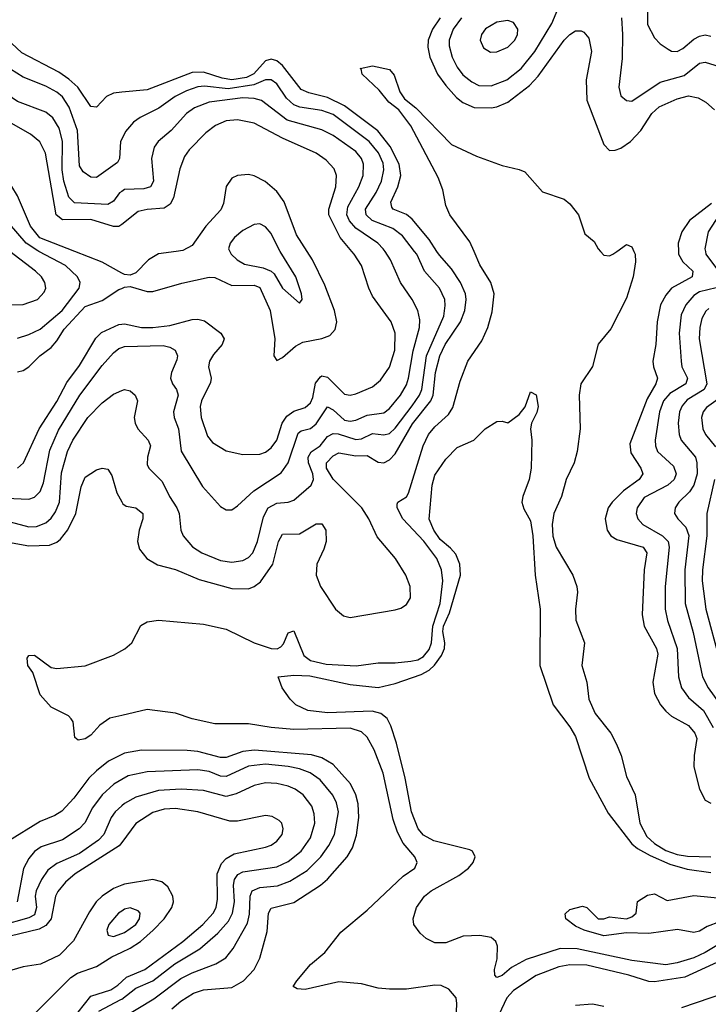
# Model space of a CAD drawing. Header units: inches. Extents: x 1305375 to 1407406, y 744550 to 841633.
# Tile 165 of 256: x 1319638 to 1322081, y 817327 to 820823. Entities that reach past the tile are written whole.
import ezdxf

# ---------------------------------------------------------------- set-up
doc = ezdxf.new("R2010")
doc.units = ezdxf.units.IN
doc.header["$MEASUREMENT"] = 0
for name, color, linetype in [('B3811', 7, 'Continuous'), ('B3812', 7, 'Continuous'), ('B3821', 7, 'Continuous'), ('B3822', 7, 'Continuous')]:
    doc.layers.add(name, color=color, linetype=linetype)

msp = doc.modelspace()

# ---------------------------------------------------------------- linework, layer by layer
at = {"layer": 'B3811', "color": 5}
for points, elevation in [([(1319286.1, 820000), (1319290, 819999.6), (1319330, 819978.9), (1319370, 819969.2), (1319430, 819983.9), (1319457.5, 819977.5), (1319501.8, 819941.8), (1319526.3, 819886.3), (1319550, 819853.1), (1319590, 819818), (1319610, 819810.8), (1319650, 819811.4), (1319700.4, 819830), (1319724.6, 819855.4), (1319730.6, 819870), (1319727.5, 819890), (1319715, 819910), (1319694.1, 819930), (1319602.6, 820000)], 1460), ([(1319630, 819692.3), (1319670, 819704.6), (1319710, 819724.3), (1319788, 819790), (1319849.3, 819870), (1319852.7, 819890), (1319842.4, 819910), (1319799.9, 819950), (1319705.2, 820000)], 1440), ([(1320000, 819923.3), (1319930, 819962.2), (1319833.2, 820000)], 1420), ([(1319630, 819573.1), (1319650, 819577.1), (1319670, 819590.1), (1319709.3, 819630), (1319750, 819659.1), (1319770, 819682.4), (1319795.3, 819724.7), (1319870, 819805.1), (1319930, 819825.8), (1319990, 819864.5), (1320000, 819868.6)], 1420), ([(1319630, 819231.1), (1319651.1, 819248.9), (1319707.2, 819370), (1319770, 819467.8), (1319805.4, 819534.6), (1319850, 819595.4), (1319907.5, 819692.5), (1319928.1, 819711.9), (1319990, 819740.4), (1320000, 819741.7)], 1380), ([(1319590, 819124), (1319670, 819120.7), (1319690, 819127.5), (1319710, 819147.5), (1319722, 819178), (1319745.2, 819294.8), (1319775, 819365), (1319850.7, 819490), (1319930, 819595.5), (1319970, 819640.1), (1319990, 819655), (1320000, 819658.8)], 1360), ([(1319550, 819054.2), (1319670, 819022.4), (1319696.9, 819023.1), (1319730, 819035.8), (1319750, 819053.1), (1319764.8, 819075.2), (1319779, 819110), (1319785.8, 819214.2), (1319807.6, 819290), (1319825.8, 819330), (1319879.7, 819410), (1319930, 819462.7), (1319970, 819493.8), (1320000, 819506.1)], 1340), ([(1319538, 818978), (1319670, 818954.9), (1319743.2, 818956.8), (1319770, 818967.9), (1319782.1, 818977.9), (1319808.5, 819011.5), (1319837, 819070), (1319855.5, 819164.5), (1319870, 819198), (1319910, 819224.2), (1319930, 819230.4), (1319950, 819226.4), (1319964.7, 819204.7), (1319982.8, 819142.8), (1320000, 819110.7)], 1320), ([(1320000, 818352.3), (1319957.6, 818342.4), (1319921.6, 818318.4), (1319890, 818282.2), (1319870, 818269.2), (1319844.9, 818264.9), (1319833.8, 818273.8), (1319827.1, 818330), (1319819.8, 818339.8), (1319810.5, 818350.5), (1319750, 818381.4), (1319710, 818425), (1319684.4, 818504.4), (1319666.6, 818530), (1319664.1, 818555.9), (1319670, 818564.7), (1319690, 818566.8), (1319750, 818522.8), (1319770, 818518.8), (1319870, 818528.9), (1319970, 818566.5), (1320000, 818582.8)], 1280), ([(1320000, 818213.6), (1319952.8, 818190), (1319910, 818155.9), (1319882.7, 818130), (1319830, 818058.5), (1319787.4, 818012.6), (1319762.9, 817997.1), (1319710, 817975.4), (1319595.1, 817904.9)], 1320), ([(1320000, 818125), (1319971.2, 818108.8), (1319930.6, 818070), (1319895.9, 818024.1), (1319869, 817971), (1319848.2, 817950), (1319790, 817910.8), (1319714.5, 817885.5), (1319690, 817868.7), (1319670, 817844.5), (1319650.7, 817809.3), (1319629, 817690)], 1340), ([(1320000, 818031.1), (1319976.8, 818010), (1319962.1, 817990), (1319935.7, 817930), (1319916.9, 817910), (1319850, 817862.6), (1319770, 817826.9), (1319737.4, 817802.6), (1319714.6, 817770), (1319696.4, 817730), (1319692.1, 817710), (1319697, 817670), (1319690, 817644.6), (1319670, 817633.2), (1319570, 817605.1)], 1360), ([(1320000, 817901.7), (1319990.7, 817889.3), (1319834, 817790), (1319799.8, 817760.2), (1319772.7, 817727.3), (1319765.3, 817710), (1319748.9, 817630), (1319730, 817606.1), (1319706.9, 817593.1), (1319570, 817560.7)], 1380), ([(1320000, 817749.7), (1319970, 817738), (1319930, 817710.8), (1319909.6, 817690), (1319885.4, 817654.6), (1319828.6, 817551.4), (1319779.1, 817500.9), (1319711.3, 817468.7), (1319650, 817459.2), (1319590, 817441.8)], 1420), ([(1320000, 817657.8), (1319987.8, 817650), (1319954.5, 817610), (1319946.6, 817590), (1319951.5, 817571.5), (1319970, 817567.8), (1320000, 817578.5)], 1440), ([(1319667.6, 817270), (1319818.6, 817421.4), (1319842.7, 817437.3), (1319910, 817461.1), (1319964.4, 817495.6), (1320000, 817511.7)], 1420), ([(1319823.1, 817270), (1319890, 817355.8), (1319961.6, 817378.4), (1319985.9, 817394.1), (1320000, 817407.4)], 1380), ([(1319918, 817302), (1319996.9, 817343.1), (1320000, 817345.4)], 1360)]:
    msp.add_lwpolyline(points, dxfattribs=dict(at, elevation=elevation))
at = {"layer": 'B3812', "color": 5}
for points, elevation in [([(1319833.2, 820000), (1319708.7, 820048.7), (1319675.9, 820090), (1319630, 820197.4), (1319610, 820230.6), (1319590, 820251.2), (1319441.1, 820361.1), (1319270, 820448.6), (1319170, 820457.5), (1319150, 820465.8), (1319045.9, 820545.9), (1319038.6, 820558.6), (1319022.8, 820630), (1319022.6, 820730), (1319008.4, 820768.4), (1318989.9, 820789.9), (1318964.5, 820804.5), (1318950, 820807.7), (1318910, 820796.1), (1318890, 820796), (1318870, 820821.9), (1318834.8, 820890)], 1420), ([(1320000, 820399.3), (1319995.4, 820390), (1319992.2, 820330), (1319984.5, 820315.5), (1319910, 820263.2), (1319890, 820263.4), (1319863, 820283), (1319850, 820304), (1319843.3, 820430), (1319813, 820513), (1319790, 820548.8), (1319770, 820565.5), (1319730, 820587.4), (1319650, 820618.9), (1319536.2, 820690), (1319510, 820699), (1319450, 820709.3), (1319416.8, 820730), (1319331.6, 820811.6), (1319250, 820875.7)], 1340), ([(1320000, 820565.6), (1319970, 820562.8), (1319945.5, 820550), (1319910, 820512.8), (1319890, 820514.8), (1319843.5, 820583.5), (1319812.5, 820612.5), (1319776.4, 820636.4), (1319645.7, 820705.7), (1319554.8, 820790), (1319483.8, 820863.8)], 1320), ([(1319705.2, 820000), (1319701.8, 820001.8), (1319661.2, 820030), (1319572.4, 820132.4), (1319530, 820172.3), (1319455, 820255), (1319417.5, 820290), (1319367.3, 820327.3), (1319250, 820392.4), (1319210, 820405.4), (1319150, 820415.1), (1319030, 820482), (1318970, 820494.7), (1318963.3, 820510), (1318978.3, 820590), (1318964.6, 820664.6), (1318954.5, 820694.5), (1318946.4, 820706.4), (1318930, 820717.4), (1318870, 820713.3), (1318850, 820724), (1318828.7, 820788.7), (1318810, 820829.3)], 1440), ([(1320000, 820096), (1319990, 820088.2), (1319970, 820088.5), (1319890, 820113.7), (1319790, 820112.6), (1319767.4, 820130), (1319729.3, 820349.3), (1319709.6, 820389.6), (1319676.4, 820416.4), (1319530, 820498.9), (1319350, 820564.1), (1319250, 820564.4), (1319228.8, 820568.8), (1319210, 820580.7), (1319156.4, 820670), (1319155.3, 820690), (1319170.7, 820750), (1319164.3, 820790), (1319139.2, 820830)], 1380), ([(1320000, 820213.3), (1319992.2, 820207.8), (1319970, 820178.8), (1319950, 820166.6), (1319832.5, 820172.5), (1319812.4, 820192.4), (1319794.6, 820250), (1319788.7, 820290), (1319790, 820391.5), (1319777.8, 820437.8), (1319754.9, 820474.9), (1319730, 820494.7), (1319630, 820532.8), (1319570, 820573.7), (1319530, 820592.8), (1319473.4, 820613.4), (1319390, 820634.3), (1319320.5, 820640.5), (1319292, 820652), (1319270, 820685.1), (1319247.3, 820770), (1319229.2, 820810), (1319199.4, 820850)], 1360)]:
    msp.add_lwpolyline(points, dxfattribs=dict(at, elevation=elevation))
at = {"layer": 'B3821', "color": 5}
for points, elevation in [([(1320000, 819110.7), (1320003.7, 819103.7), (1320015.3, 819095.3), (1320050, 819089.2), (1320074.7, 819070), (1320075, 819050), (1320062, 819010), (1320055.7, 818970), (1320063.3, 818943.3), (1320089.2, 818910), (1320126.9, 818886.9), (1320190, 818870.1), (1320274.9, 818834.9), (1320390, 818802.8), (1320450, 818802.4), (1320470, 818810.1), (1320492.6, 818827.4), (1320536, 818890), (1320556.2, 818970), (1320570, 818996.3), (1320630, 818997.7), (1320690, 819032.4), (1320710, 819033.2), (1320723.7, 819010), (1320724.5, 818970), (1320716.9, 818943.1), (1320692, 818890), (1320689, 818850), (1320704.8, 818810), (1320757.8, 818730), (1320786.2, 818706.2), (1320810, 818700.1), (1320970, 818727.9), (1320990, 818733.9), (1321010, 818746.7), (1321024.1, 818770), (1321022.6, 818810), (1321008, 818850), (1320970.9, 818910), (1320906.4, 818986.4), (1320876.9, 819050), (1320852.1, 819090), (1320750, 819191.2), (1320726.7, 819230), (1320726, 819250), (1320750, 819274.7), (1320770, 819285.1), (1320830, 819274), (1320870, 819274.9), (1320910, 819252), (1320930, 819249.7), (1320950, 819260.3), (1320970, 819281.5), (1321031.9, 819388.1), (1321096.3, 819470), (1321104.2, 819490), (1321112.6, 819570), (1321127.9, 819630), (1321147.8, 819670), (1321201.4, 819750), (1321216.7, 819790), (1321221.4, 819830), (1321218.9, 819850), (1321201.5, 819890), (1321170, 819937.8), (1321126.9, 819986.9), (1321118.2, 820000)], 1320), ([(1320000, 819868.6), (1320010, 819872.7), (1320030, 819875.4), (1320090, 819857.6), (1320110, 819857.4), (1320212.9, 819887.1), (1320310, 819908.9), (1320330, 819907.3), (1320390, 819879.4), (1320470, 819880.7), (1320490, 819872.6), (1320526.1, 819790), (1320543.5, 819690), (1320539.5, 819630), (1320550, 819613), (1320570, 819624), (1320616.3, 819663.7), (1320642.2, 819677.8), (1320710, 819690.5), (1320738.4, 819701.6), (1320757, 819723), (1320762.9, 819750), (1320754.5, 819790), (1320720.3, 819880.3), (1320676.5, 819970), (1320657.3, 820000)], 1420), ([(1320192.3, 820000), (1320130, 819992.1), (1320094.3, 819970), (1320050, 819924.5), (1320030, 819915.7), (1320010, 819917.8), (1320000, 819923.3)], 1420), ([(1320000, 819741.7), (1320010, 819742.9), (1320070, 819730.1), (1320110, 819730.3), (1320170, 819737.7), (1320250, 819758.7), (1320270, 819759.9), (1320293.6, 819753.6), (1320351.3, 819710), (1320363.2, 819690), (1320356.6, 819670), (1320325.4, 819634.6), (1320310.8, 819610), (1320307.5, 819590), (1320316.8, 819550), (1320314.7, 819534.7), (1320283.1, 819470), (1320278.6, 819450), (1320281.9, 819410), (1320304.1, 819344.1), (1320322.1, 819322.1), (1320370, 819292), (1320430, 819279), (1320490, 819280.6), (1320510, 819287.8), (1320530, 819302.8), (1320549.6, 819330.4), (1320568.6, 819390), (1320585.1, 819414.9), (1320610, 819432.4), (1320650, 819446.4), (1320670, 819462.5), (1320678, 819482), (1320687.2, 819532.8), (1320704.7, 819555.3), (1320710, 819558.3), (1320730, 819553.8), (1320790, 819493.4), (1320810, 819490.1), (1320830, 819494.7), (1320890, 819519.8), (1320917.5, 819542.5), (1320950.3, 819589.7), (1320969, 819650), (1320969.9, 819709.9), (1320955.9, 819750), (1320890, 819841.2), (1320876.2, 819870), (1320850.6, 819950.6), (1320824.8, 819990), (1320816.5, 820000)], 1380), ([(1320000, 819658.8), (1320010, 819662.6), (1320146.3, 819666.3), (1320170, 819660.5), (1320189.4, 819649.4), (1320197.4, 819630), (1320195, 819615), (1320176, 819570), (1320172.7, 819550), (1320179.8, 819530), (1320194, 819510), (1320199.5, 819490), (1320183.1, 819430), (1320185.4, 819410), (1320200.6, 819370), (1320211, 819291), (1320285.9, 819165.9), (1320350, 819094), (1320370, 819082.6), (1320390, 819083.1), (1320410, 819096.5), (1320468.5, 819150), (1320566, 819214), (1320590.3, 819249.7), (1320625.5, 819354.5), (1320636.9, 819363.1), (1320670, 819371.9), (1320690, 819388.1), (1320730, 819447.9), (1320750, 819437.8), (1320790, 819401.3), (1320810, 819397.6), (1320830, 819400.7), (1320870, 819419.2), (1320930, 819427), (1320950, 819442.4), (1320988.2, 819490), (1321010, 819526.3), (1321017.2, 819550), (1321033.4, 819646.6), (1321055.6, 819730), (1321057.4, 819757.4), (1321050.4, 819790), (1321029.9, 819830), (1320988.7, 819890), (1320953.2, 819970), (1320934, 820000)], 1360), ([(1320000, 819506.1), (1320010, 819510.2), (1320030, 819505.7), (1320047, 819490), (1320055.8, 819470), (1320044.2, 819410), (1320047.3, 819390), (1320056.6, 819370), (1320093.4, 819330), (1320102, 819310), (1320091, 819270), (1320090, 819243), (1320095.5, 819230), (1320142.9, 819182.9), (1320168.9, 819130), (1320195.1, 819090), (1320203.5, 819070), (1320209.4, 819010), (1320217.8, 818990), (1320251.4, 818951.4), (1320284.4, 818930), (1320350, 818902.5), (1320390, 818896.6), (1320430, 818902.2), (1320450, 818913.1), (1320464.7, 818930), (1320481.2, 818970), (1320502.6, 819057.4), (1320519.6, 819090), (1320550, 819105.9), (1320590.4, 819109.6), (1320610, 819117.1), (1320672.3, 819170), (1320680.2, 819190), (1320677.6, 819210), (1320662.9, 819250), (1320661.5, 819270), (1320671.8, 819288.2), (1320703.8, 819310), (1320730, 819343.4), (1320750, 819353.4), (1320767.8, 819352.3), (1320830, 819332.2), (1320850, 819334.4), (1320890, 819353.8), (1320930, 819349.2), (1320950, 819353.4), (1320970, 819372.6), (1321030, 819451.3), (1321056.5, 819490), (1321064.2, 819510), (1321081.1, 819630), (1321142.1, 819770), (1321147.6, 819807.6), (1321145.6, 819830), (1321127.1, 819870), (1321073.7, 819930), (1321046.5, 819990), (1321038.7, 820000)], 1340), ([(1320000, 818582.8), (1320011.2, 818588.8), (1320035.1, 818610), (1320067.9, 818672.1), (1320090, 818684.3), (1320130, 818690.8), (1320290, 818676.4), (1320370, 818658.5), (1320470.2, 818610), (1320530, 818590.1), (1320550.7, 818589.3), (1320563.7, 818596.3), (1320573.1, 818606.9), (1320590, 818645.4), (1320610, 818653), (1320645.6, 818565.6), (1320670, 818547.4), (1320725, 818534.9), (1320831.9, 818528.1), (1320910, 818539.4), (1320970, 818538.8), (1321025.6, 818545.6), (1321050, 818550.4), (1321070, 818561.6), (1321090, 818586.2), (1321099.1, 818610), (1321103.8, 818670), (1321130, 818750), (1321139.1, 818830), (1321134.7, 818870), (1321117.8, 818910), (1321071.4, 818971.4), (1320997, 819050), (1320976.4, 819090), (1320976.9, 819103.1), (1320978.9, 819110), (1321010, 819129), (1321017.7, 819142.3), (1321069.1, 819310), (1321087.9, 819350), (1321110, 819376.9), (1321159.1, 819420.9), (1321174, 819446), (1321200.2, 819539.8), (1321227.5, 819610), (1321276.9, 819683.1), (1321299.1, 819730), (1321314.3, 819785.7), (1321321.5, 819850), (1321309.5, 819890), (1321270, 819952.8), (1321249.8, 820000)], 1280), ([(1320383.6, 820000), (1320388, 819990), (1320409.1, 819970), (1320435, 819955), (1320502, 819942), (1320530.1, 819930.1), (1320540.8, 819920.8), (1320570, 819870.2), (1320630, 819816.3), (1320639.6, 819830), (1320637.6, 819850), (1320618, 819910), (1320562, 820000)], 1440), ([(1321817.1, 820000), (1321821.5, 819990), (1321822.8, 819962.8), (1321813.7, 819910), (1321790, 819834), (1321734.5, 819725.5), (1321689.5, 819670.5), (1321670, 819591.8), (1321628.2, 819530), (1321622.3, 819490), (1321625.9, 819370), (1321615.7, 819290), (1321604.7, 819250), (1321576.8, 819190), (1321560.1, 819130), (1321532.8, 819070), (1321527, 819030), (1321529.5, 818989.5), (1321540.6, 818950), (1321599.8, 818850), (1321613.9, 818810), (1321617, 818790), (1321610.1, 818730), (1321610.8, 818690.8), (1321641.4, 818610), (1321632.7, 818530), (1321650.1, 818470.1), (1321657.5, 818410), (1321679.6, 818359.6), (1321734.8, 818290), (1321755.3, 818250), (1321771.4, 818210), (1321790, 818135.5), (1321821.3, 818070), (1321837.9, 817970), (1321863, 817923), (1321890, 817897.4), (1321930, 817872.9), (1321970, 817858.1), (1322007, 817853), (1322089.3, 817850.7)], 1280), ([(1321698.8, 820000), (1321710, 819986.9), (1321730, 819984.9), (1321742, 819990), (1321755.7, 820000)], 1280), ([(1321974.9, 820000), (1321975.3, 819990), (1321990, 819963.6), (1322026.5, 819930), (1322023.2, 819910), (1321950.7, 819870), (1321930, 819845), (1321911.8, 819810), (1321899.4, 819750), (1321894.9, 819670), (1321883.8, 819610), (1321885.8, 819590), (1321900.1, 819550), (1321894.2, 819530), (1321863.7, 819476.3), (1321802.5, 819317.5), (1321805.5, 819285.5), (1321841.8, 819230), (1321849, 819210), (1321835.1, 819190), (1321780.1, 819150), (1321739.8, 819110), (1321725.3, 819090), (1321714.5, 819050), (1321721.6, 819010), (1321734.8, 818990), (1321756.7, 818976.7), (1321850, 818950.5), (1321862.9, 818930), (1321852.9, 818870), (1321846.7, 818710), (1321853, 818670), (1321896.9, 818590), (1321901.9, 818570), (1321883.9, 818470), (1321889.5, 818430), (1321911, 818390), (1321930, 818367), (1321950.1, 818350.1), (1322010, 818316.1), (1322032.8, 818290), (1322039.7, 818270), (1322030.6, 818210), (1322029.6, 818169.6), (1322050, 818090.4), (1322070, 818051.6), (1322090, 818040.7)], 1320), ([(1322070.3, 820000), (1322072.6, 819990), (1322117.4, 819930)], 1340), ([(1322108.6, 819871.4), (1322050, 819856.3), (1322030, 819843.7), (1322000.5, 819810), (1321985.1, 819774.9), (1321977.3, 819710), (1321984.2, 819610), (1321987.4, 819590), (1322006.9, 819550), (1322001.5, 819530), (1321944.7, 819495.3), (1321922.4, 819470), (1321907.5, 819430), (1321891.9, 819330), (1321893.2, 819310), (1321901, 819290), (1321957.4, 819237.4), (1321966.9, 819210), (1321959.2, 819190), (1321937.1, 819170), (1321853.8, 819126.2), (1321829, 819090), (1321825.3, 819070), (1321830.8, 819050), (1321848.6, 819030), (1321918, 818990), (1321937.9, 818970), (1321942.3, 818950), (1321928, 818810), (1321928.2, 818730), (1321936.1, 818690), (1321970.1, 818590), (1321975.6, 818490), (1321986.2, 818450), (1322010, 818416.1), (1322063.7, 818370), (1322097.9, 818310)], 1340), ([(1322082.1, 819797.9), (1322071.7, 819788.3), (1322058.2, 819761.8), (1322050.4, 819730), (1322048.4, 819690), (1322075.3, 819530), (1322065.6, 819510), (1322006.4, 819473.6), (1321987.7, 819452.3), (1321978.5, 819430), (1321973.7, 819390), (1321977.6, 819350), (1321984.7, 819330), (1322035.5, 819270), (1322040.7, 819250), (1322040.9, 819210), (1322029.7, 819170), (1322013.8, 819146.2), (1321976.3, 819110), (1321962.7, 819090), (1321961.3, 819070), (1321973.1, 819050), (1322001.3, 819021.3), (1322011.5, 818991.5), (1321997.2, 818870), (1321998.6, 818750), (1322027.1, 818647.1), (1322060.3, 818490), (1322080.1, 818450), (1322150, 818352.9)], 1360), ([(1322168.4, 817570), (1322070, 817510.5), (1322030, 817491.8), (1321970, 817473.5), (1321930, 817467.3), (1321810, 817482.2), (1321616, 817524), (1321555.7, 817524.3), (1321434.4, 817485.6), (1321382.5, 817457.5), (1321350, 817429.1), (1321330, 817421.7), (1321323.5, 817430), (1321322, 817450), (1321331.4, 817488.6), (1321332.6, 817532.6), (1321327.4, 817550), (1321310, 817564.1), (1321270, 817570.8), (1321211.1, 817568.9), (1321150, 817545.3), (1321110, 817544.4), (1321080.1, 817560.1), (1321058.8, 817578.8), (1321035.6, 817610), (1321034.3, 817630), (1321045.8, 817670), (1321073.8, 817710), (1321098, 817730), (1321195.6, 817784.4), (1321230.3, 817809.7), (1321246.6, 817830), (1321253.3, 817850), (1321243.8, 817870), (1321235, 817875), (1321107.6, 817907.6), (1321070, 817927.6), (1321050.9, 817950), (1321027.5, 818010), (1321005.4, 818130), (1320974.4, 818254.4), (1320955, 818315), (1320941.1, 818341.1), (1320919.5, 818359.5), (1320888.1, 818368.1), (1320730, 818361.5), (1320659.5, 818370), (1320617.2, 818390), (1320597.2, 818410), (1320569, 818450), (1320555.3, 818490), (1320610, 818495.9), (1320666.9, 818493.1), (1320810, 818461.7), (1320910, 818451.5), (1320970, 818465.8), (1321062.3, 818497.7), (1321090, 818513), (1321109.3, 818530.7), (1321134.2, 818565.8), (1321144.7, 818590), (1321146.3, 818610), (1321139.1, 818650), (1321141.2, 818670), (1321162.8, 818717.2), (1321202, 818850), (1321199.2, 818890), (1321184.6, 818924.6), (1321166.5, 818946.5), (1321130, 818976.8), (1321106.5, 819010), (1321090, 819049.4), (1321101.7, 819170), (1321110, 819206), (1321150, 819262.8), (1321190, 819304), (1321248.7, 819330), (1321289.5, 819370.5), (1321330, 819396), (1321350, 819398), (1321370, 819392), (1321410, 819420.7), (1321431.3, 819448.7), (1321450, 819501), (1321470, 819491), (1321476.9, 819450), (1321472, 819428), (1321453.7, 819390), (1321450.3, 819370), (1321454.4, 819330), (1321451.8, 819230), (1321445.2, 819190), (1321422.4, 819130), (1321419.6, 819110), (1321425.9, 819085.9), (1321450, 819044), (1321458.5, 818990), (1321466.9, 818850), (1321484.7, 818730), (1321482.7, 818530), (1321530.2, 818390), (1321590, 818311.4), (1321610, 818278), (1321657.7, 818130), (1321725.3, 818005.3), (1321810, 817897), (1321830, 817880.1), (1321874.5, 817854.5), (1321943.8, 817823.8), (1322006.4, 817806.4), (1322090, 817794.6)], 1260), ([(1322132.4, 819487.6), (1322074.5, 819445.5), (1322062.8, 819430), (1322057.1, 819410), (1322061.7, 819370), (1322071.1, 819350), (1322106.4, 819306.4)], 1380), ([(1322102.9, 819190), (1322075.2, 819070), (1322075.1, 818990), (1322059.9, 818870), (1322059.4, 818830), (1322072, 818730), (1322120.3, 818550)], 1380), ([(1321186.8, 817270), (1321189.1, 817329.1), (1321185.8, 817350), (1321160.7, 817380.7), (1321133.5, 817393.5), (1321110, 817394.8), (1321010, 817380.6), (1320950, 817380.3), (1320910, 817384.2), (1320850, 817399.6), (1320770, 817406.7), (1320650, 817379.3), (1320622, 817382), (1320608, 817390), (1320620.9, 817410), (1320670, 817467.8), (1320719.8, 817510), (1320776.9, 817583.1), (1320870, 817660.9), (1320998.6, 817781.4), (1321039.8, 817810), (1321047.8, 817830), (1321039.1, 817850), (1320998.7, 817898.7), (1320978.2, 817938.2), (1320963.2, 817983.2), (1320926.9, 818146.9), (1320895.9, 818230), (1320870, 818275), (1320850, 818294), (1320810, 818306.6), (1320610, 818303), (1320530.1, 818309.9), (1320450, 818322.9), (1320330, 818322.5), (1320250, 818340.3), (1320190, 818360.2), (1320090, 818373.5), (1320000, 818352.3)], 1280), ([(1320177.7, 817310), (1320210, 817337.7), (1320254, 817366), (1320290, 817378.5), (1320390, 817385.9), (1320431.9, 817410), (1320469.4, 817450), (1320490.3, 817490), (1320515.4, 817584.6), (1320520.8, 817650), (1320530, 817668.4), (1320610, 817688.3), (1320705.4, 817750), (1320729.4, 817770.6), (1320799.6, 817850), (1320817.9, 817882.1), (1320833.1, 817926.9), (1320840.6, 817990), (1320838.3, 818038.3), (1320830.7, 818070.7), (1320811.5, 818110), (1320750, 818178.2), (1320710, 818202.4), (1320673, 818213), (1320470.5, 818229.5), (1320430, 818224.5), (1320370, 818203.2), (1320350, 818203.2), (1320270, 818224), (1320232.5, 818227.5), (1320070, 818229.1), (1320010, 818218.7), (1320000, 818213.6)], 1320), ([(1320000, 817277.9), (1320113.8, 817346.2), (1320210, 817418.3), (1320250, 817438.4), (1320333.3, 817470), (1320368.7, 817491.3), (1320395.2, 817524.8), (1320445.6, 817614.4), (1320453.4, 817646.6), (1320455.2, 817710), (1320462.7, 817730), (1320490, 817740.9), (1320552.3, 817747.7), (1320596.1, 817763.9), (1320657.9, 817802.1), (1320706.2, 817850), (1320734.7, 817890), (1320754.8, 817930), (1320769.1, 818010), (1320762.3, 818042.3), (1320749.3, 818069.3), (1320703.5, 818123.5), (1320668, 818148), (1320630, 818162.4), (1320590, 818171.3), (1320510, 818178.8), (1320450, 818172.2), (1320370, 818135.5), (1320350, 818137.2), (1320310, 818153.3), (1320270, 818159.6), (1320090, 818152.2), (1320022.4, 818137.6), (1320000, 818125)], 1340), ([(1320000, 817345.4), (1320050, 817383.5), (1320110, 817409.8), (1320188.6, 817470), (1320276.9, 817523.1), (1320341.3, 817578.7), (1320378.2, 817621.8), (1320393.3, 817650), (1320399.4, 817690), (1320396.7, 817750), (1320399.9, 817770), (1320411.9, 817788.1), (1320430, 817796.7), (1320550, 817815.2), (1320590, 817833.5), (1320636.1, 817870), (1320670, 817918), (1320685, 817970), (1320682.9, 818002.9), (1320674.5, 818030), (1320643.7, 818070), (1320615, 818090), (1320590, 818100.8), (1320550, 818110.7), (1320510, 818112.6), (1320470, 818103.5), (1320406.3, 818073.7), (1320370, 818064.5), (1320290, 818085.8), (1320210.3, 818090.3), (1320130, 818085.6), (1320050, 818062.6), (1320010, 818040.1), (1320000, 818031.1)], 1360), ([(1320000, 817407.4), (1320016.8, 817423.2), (1320082.3, 817450), (1320216.1, 817550), (1320287.3, 817610), (1320324.7, 817650), (1320335.1, 817670), (1320339.9, 817700.1), (1320338.9, 817790), (1320353.2, 817826.8), (1320370, 817844.7), (1320398.7, 817861.3), (1320510, 817884.6), (1320530, 817891.6), (1320550, 817905.5), (1320568.9, 817930), (1320572.9, 817950), (1320567.4, 817970), (1320558.8, 817978.8), (1320533.6, 817993.6), (1320510, 817997.5), (1320410, 817977.2), (1320383, 817977), (1320269.9, 818009.9), (1320190, 818021.8), (1320150, 818019.5), (1320110, 818007.6), (1320050, 817968.7), (1320000, 817901.7)], 1380), ([(1320000, 817511.7), (1320030, 817525.4), (1320066.2, 817550), (1320111.7, 817590), (1320149.9, 817630), (1320177, 817670), (1320183.2, 817690), (1320181.6, 817710), (1320163.3, 817743.3), (1320141.7, 817761.7), (1320109.9, 817769.9), (1320010, 817753.6), (1320000, 817749.7)], 1420), ([(1322163.8, 817636.2), (1322076.9, 817603.1), (1322050, 817586.3), (1322030, 817582), (1321971.7, 817591.7), (1321870, 817577.5), (1321790, 817579.8), (1321710, 817569.9), (1321640.9, 817590), (1321610, 817603.7), (1321575.6, 817630), (1321572.7, 817647.3), (1321590, 817663), (1321634.6, 817674.6), (1321650.4, 817670.4), (1321690, 817630.6), (1321710, 817630.6), (1321730, 817637.1), (1321790, 817630.5), (1321810, 817637.3), (1321825.2, 817650), (1321830, 817692), (1321865.6, 817714.4), (1321890, 817718.8), (1321935.1, 817695.1), (1322030, 817713), (1322150, 817701.3)], 1240), ([(1320000, 817578.5), (1320010, 817582), (1320049.8, 817610), (1320063, 817630), (1320065, 817650), (1320058, 817658), (1320030, 817669), (1320010, 817664.1), (1320000, 817657.8)], 1440), ([(1322170, 817502.7), (1321997.6, 817422.4), (1321890, 817406.5), (1321870, 817407.4), (1321799.1, 817430), (1321650, 817465.9), (1321590, 817467.2), (1321550, 817459.4), (1321470, 817428.4), (1321390, 817375.8), (1321365.8, 817350), (1321310, 817231)], 1280), ([(1322190, 817384.4), (1321985.9, 817314.1)], 1320), ([(1321710, 817318.6), (1321670, 817327), (1321610, 817321.9)], 1320)]:
    msp.add_lwpolyline(points, dxfattribs=dict(at, elevation=elevation))
at = {"layer": 'B3822', "color": 5}
for points, elevation in [([(1321204.9, 820830), (1321175.1, 820790), (1321161.1, 820750), (1321161, 820730), (1321171.9, 820690), (1321190, 820654.3), (1321210, 820627.7), (1321242.3, 820602.3), (1321266.5, 820590), (1321310, 820588.4), (1321365.8, 820610), (1321417.3, 820650), (1321465.6, 820710), (1321525.6, 820810), (1321562, 820898)], 1340), ([(1321130, 820830.3), (1321102.8, 820790), (1321086.7, 820750), (1321085.7, 820725.7), (1321093.3, 820690), (1321120.3, 820630), (1321149.1, 820589.1), (1321187.3, 820547.3), (1321210, 820528.9), (1321250, 820510.8), (1321310, 820510.5), (1321330, 820513.5), (1321370, 820530.5), (1321446.1, 820590), (1321477.3, 820622.7), (1321570, 820750.1), (1321590, 820770.8), (1321610, 820783.2), (1321630, 820783.6), (1321638.9, 820778.9), (1321657.2, 820757.2), (1321666.3, 820710), (1321647.6, 820610), (1321650, 820537.3), (1321710, 820379.7), (1321730, 820358.4), (1321750, 820359.5), (1321770, 820367.2), (1321804.9, 820390), (1321841.2, 820430), (1321880.4, 820490), (1321906.2, 820513.8), (1321970, 820542), (1322010, 820552.4), (1322045.3, 820545.3), (1322071.6, 820530), (1322102.6, 820502.6)], 1320), ([(1321772.5, 820830), (1321776.8, 820770), (1321774.7, 820685.3), (1321763.2, 820583.2), (1321770, 820552.4), (1321790, 820535.8), (1321810, 820534), (1321910, 820601.8), (1321995.2, 820624.8), (1322050, 820668.2), (1322070, 820671.9), (1322150, 820647.7)], 1340), ([(1321865.3, 820850), (1321865.5, 820805.5), (1321890, 820758.5), (1321910, 820737.2), (1321938.1, 820718.1), (1321950, 820711.9), (1321970, 820710.1), (1321990, 820720.4), (1322030, 820754.1), (1322050, 820765), (1322070, 820769.4), (1322090, 820764.5)], 1360), ([(1321118.2, 820000), (1321090, 820042.5), (1321030, 820115.2), (1321010, 820131), (1320962.7, 820150), (1320957.7, 820157.7), (1320954.8, 820174.8), (1320979.6, 820230), (1320989.6, 820270), (1320984.3, 820310), (1320952.6, 820372.6), (1320908.1, 820428.1), (1320790, 820517.6), (1320730, 820546.8), (1320663.3, 820563.3), (1320635.8, 820575.8), (1320570, 820661), (1320550, 820677.3), (1320530, 820683.3), (1320510, 820676.7), (1320468.8, 820631.2), (1320442.4, 820617.6), (1320390, 820610.1), (1320356, 820616), (1320290, 820636.7), (1320250, 820635.3), (1320090, 820573.9), (1320000, 820565.6)], 1320), ([(1321249.8, 820000), (1321234.8, 820034.8), (1321163.6, 820130), (1321150, 820163), (1321138.4, 820218.4), (1321122.6, 820262.6), (1321025.7, 820445.7), (1320982.5, 820502.5), (1320946.9, 820530), (1320913.3, 820573.3), (1320852.7, 820630), (1320849.1, 820649.1), (1320846, 820650), (1320890, 820658.8), (1320950, 820646.7), (1320966.4, 820626.4), (1320986.8, 820566.8), (1321002.6, 820542.6), (1321043, 820510), (1321170, 820380.5), (1321258.8, 820338.8), (1321350, 820305.2), (1321410, 820291.3), (1321430, 820282.3), (1321492, 820212), (1321570, 820185.9), (1321590, 820169.5), (1321619.9, 820130), (1321643, 820063), (1321676, 820036), (1321690.3, 820010), (1321698.8, 820000)], 1280), ([(1321038.7, 820000), (1320995.5, 820055.5), (1320961.6, 820081.6), (1320887.7, 820110), (1320867.1, 820130), (1320865, 820150), (1320903, 820210), (1320921.1, 820250), (1320929.6, 820290), (1320926.7, 820313.3), (1320910.8, 820350), (1320877.8, 820390), (1320750, 820486.1), (1320710, 820501), (1320632.2, 820512.2), (1320610, 820520.6), (1320583.9, 820543.9), (1320550, 820595.4), (1320530, 820609.9), (1320510, 820609.5), (1320468, 820592), (1320377.1, 820577.1), (1320293.4, 820586.6), (1320270, 820584.7), (1320230, 820570.8), (1320189.8, 820550.2), (1320131.4, 820508.6), (1320064.6, 820475.4), (1320041.1, 820458.9), (1320013.5, 820426.5), (1320000, 820399.3)], 1340), ([(1320934, 820000), (1320927.6, 820010), (1320907.9, 820030), (1320830, 820082.9), (1320808.4, 820108.4), (1320798.4, 820130), (1320801.4, 820158.6), (1320840.9, 820230), (1320856.1, 820270), (1320857.5, 820310), (1320850.3, 820330), (1320830, 820354.6), (1320750, 820412.1), (1320710, 820431.5), (1320586.4, 820466.4), (1320495.9, 820535.9), (1320470, 820543.5), (1320430, 820546.1), (1320309.5, 820530.5), (1320257.4, 820510), (1320230, 820489.9), (1320175.1, 820430), (1320128.7, 820390), (1320114.6, 820370), (1320105.8, 820330), (1320111.9, 820250), (1320102, 820230), (1320078, 820222), (1320010, 820220.4), (1320000, 820213.3)], 1360), ([(1320816.5, 820000), (1320774.9, 820050), (1320734.7, 820130), (1320734.3, 820150), (1320759.2, 820230), (1320761.3, 820270), (1320753.7, 820293.7), (1320724.6, 820324.6), (1320689.2, 820349.2), (1320570, 820402.2), (1320470, 820456.1), (1320410, 820467.6), (1320370, 820463.4), (1320332.2, 820447.8), (1320298.6, 820421.4), (1320239.6, 820360.4), (1320222.8, 820337.2), (1320206, 820294), (1320183.5, 820190), (1320171.7, 820168.3), (1320150, 820154.4), (1320090, 820149.2), (1320058.5, 820141.5), (1320000, 820096)], 1380), ([(1320657.3, 820000), (1320619.3, 820059.3), (1320575.9, 820175.9), (1320550, 820212.8), (1320509.1, 820249.1), (1320470, 820268.6), (1320450, 820272.8), (1320410.6, 820269.4), (1320390, 820259.9), (1320369.7, 820230.3), (1320360.3, 820170), (1320351.7, 820148.3), (1320298.5, 820090), (1320250, 820020.9), (1320216.9, 820003.1), (1320192.3, 820000)], 1420), ([(1322092.3, 820170), (1322013.8, 820110), (1321986.4, 820070), (1321974, 820030), (1321974.9, 820000)], 1320), ([(1322118.9, 820130), (1322080.6, 820070), (1322068, 820010), (1322070.3, 820000)], 1340), ([(1320562, 820000), (1320561.2, 820001.2), (1320530, 820063.9), (1320510, 820087.7), (1320490, 820097.8), (1320470, 820095.8), (1320430, 820074.2), (1320400.2, 820050), (1320383.9, 820030), (1320379.1, 820010), (1320383.6, 820000)], 1440), ([(1321755.7, 820000), (1321790, 820024.9), (1321810, 820016.5), (1321817.1, 820000)], 1280)]:
    msp.add_lwpolyline(points, dxfattribs=dict(at, elevation=elevation))
at = {"layer": 'B3822', "color": 5, "elevation": 1360}
msp.add_lwpolyline([(1321370, 820820.6), (1321330, 820814.4), (1321290, 820790.6), (1321275.6, 820770), (1321271.2, 820750), (1321283.1, 820723.1), (1321308.2, 820708.2), (1321330, 820708.6), (1321370, 820726), (1321394.2, 820750), (1321404.4, 820770), (1321404.8, 820790), (1321390, 820813.5)], close=True, dxfattribs=at)

doc.saveas('drawing.dxf')
